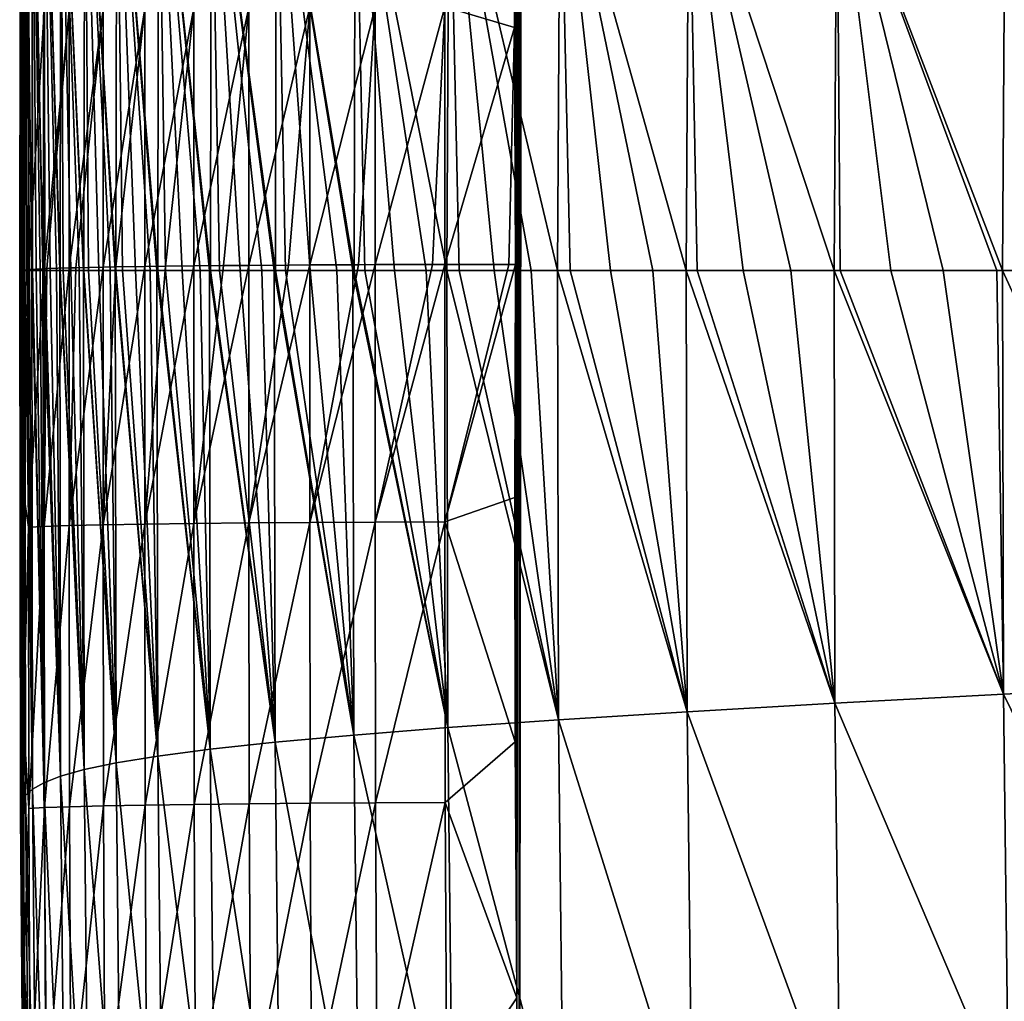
# Model space of a CAD drawing. Header units: metres. Extents: x -105 to 105, y -68 to 103.
# Tile 13 of 256: x -104.45 to -102.42, y 50.89 to 52.91. Entities that reach past the tile are written whole.
import ezdxf

# ---------------------------------------------------------------- set-up
doc = ezdxf.new("R2010")
doc.units = ezdxf.units.M
doc.layers.add('solid_FIT-BATH-150_SW0001', color=7, linetype='CONTINUOUS')

msp = doc.modelspace()

# ---------------------------------------------------------------- linework, layer by layer
at = {"layer": 'solid_FIT-BATH-150_SW0001'}
for points in [[(-103.396881, 55.782887, 16.676146), (-103.400757, 55.656761, 16.67799), (-95.553635, 50.324783, 16.629944)], [(-96.062553, 55.791527, 16.580246), (-103.396881, 55.782887, 16.676146), (-95.553635, 50.324783, 16.629944)], [(-103.400757, 55.656761, 16.67799), (-103.413673, 55.069405, 16.686417), (-95.553635, 50.324783, 16.629944)], [(-103.413673, 55.069405, 16.686417), (-103.420631, 54.489784, 16.694492), (-103.419197, 50.32597, 16.74663)], [(-103.413673, 55.069405, 16.686417), (-103.419197, 50.32597, 16.74663), (-95.553635, 50.324783, 16.629944)], [(-103.420631, 54.489784, 16.694492), (-103.425262, 53.932995, 16.702068), (-103.424355, 50.897343, 16.740128)], [(-103.420631, 54.489784, 16.694492), (-103.424355, 50.897343, 16.740128), (-103.41935, 50.341965, 16.74645)], [(-103.420631, 54.489784, 16.694492), (-103.41935, 50.341965, 16.74645), (-103.419197, 50.32597, 16.74663)], [(-103.425262, 53.932995, 16.702068), (-103.428482, 53.402607, 16.709126), (-103.427185, 52.406071, 16.721876)], [(-103.425262, 53.932995, 16.702068), (-103.427185, 52.406071, 16.721876), (-103.424355, 50.897343, 16.740128)], [(-104.444908, 52.393456, 8.656446), (-104.444893, 52.393456, 8.672395), (-104.44146, 53.530052, 10.934405)], [(-104.44355, 53.520718, 8.65637), (-104.444908, 52.393456, 8.656446), (-104.44146, 53.530052, 10.934405)], [(-104.444893, 52.393456, 8.672395), (-104.444855, 52.393456, 8.714538), (-104.44146, 53.530052, 10.934405)], [(-104.444855, 52.393456, 8.714538), (-104.444138, 52.393456, 9.48912), (-104.44146, 53.530052, 10.934405)], [(-104.444138, 52.393456, 9.48912), (-104.443359, 52.393456, 10.32213), (-104.44146, 53.530052, 10.934405)], [(-104.443359, 52.393456, 10.32213), (-104.44281, 52.393456, 10.933773), (-104.44146, 53.530052, 10.934405)], [(-104.44281, 52.393456, 10.933773), (-104.442757, 52.393456, 10.996742), (-104.439674, 53.537674, 13.316937)], [(-104.44146, 53.530052, 10.934405), (-104.44281, 52.393456, 10.933773), (-104.439674, 53.537674, 13.316937)], [(-104.442757, 52.393456, 10.996742), (-104.442604, 52.393456, 11.174347), (-104.439674, 53.537674, 13.316937)], [(-104.442604, 52.393456, 11.174347), (-104.441887, 52.393456, 12.046902), (-104.439674, 53.537674, 13.316937)], [(-104.441887, 52.393456, 12.046902), (-104.441261, 52.393456, 12.937844), (-104.439674, 53.537674, 13.316937)], [(-104.441261, 52.393456, 12.937844), (-104.441025, 52.393456, 13.316494), (-104.439674, 53.537674, 13.316937)], [(-104.439674, 53.537674, 13.316937), (-104.441025, 52.393456, 13.316494), (-104.439857, 53.355312, 15.709973)], [(-104.447021, 52.393456, 5.529157), (-104.446754, 52.393456, 6.296576), (-104.445251, 53.51009, 6.483334)], [(-104.446983, 52.393456, 4.776131), (-104.447021, 52.393456, 5.529157), (-104.445251, 53.51009, 6.483334)], [(-104.446861, 52.393456, 4.464254), (-104.446983, 52.393456, 4.776131), (-104.445251, 53.51009, 6.483334)], [(-104.446838, 52.393456, 4.415051), (-104.446861, 52.393456, 4.464254), (-104.445251, 53.51009, 6.483334)], [(-104.445381, 53.498489, 4.415207), (-104.446838, 52.393456, 4.415051), (-104.445251, 53.51009, 6.483334)], [(-104.446754, 52.393456, 6.296576), (-104.446648, 52.393456, 6.483547), (-104.445251, 53.51009, 6.483334)], [(-104.446648, 52.393456, 6.483547), (-104.446617, 52.393456, 6.537135), (-104.44355, 53.520718, 8.65637)], [(-104.445251, 53.51009, 6.483334), (-104.446648, 52.393456, 6.483547), (-104.44355, 53.520718, 8.65637)], [(-104.446617, 52.393456, 6.537135), (-104.446259, 52.393456, 7.077144), (-104.44355, 53.520718, 8.65637)], [(-104.446259, 52.393456, 7.077144), (-104.445618, 52.393456, 7.86922), (-104.44355, 53.520718, 8.65637)], [(-104.445618, 52.393456, 7.86922), (-104.444908, 52.393456, 8.656446), (-104.44355, 53.520718, 8.65637)], [(-104.446579, 52.393456, 4.038652), (-104.446838, 52.393456, 4.415051), (-104.445381, 53.498489, 4.415207)], [(-104.445724, 52.393456, 3.31733), (-104.446579, 52.393456, 4.038652), (-104.445381, 53.498489, 4.415207)], [(-104.444359, 52.393456, 2.610049), (-104.445724, 52.393456, 3.31733), (-104.445381, 53.498489, 4.415207)], [(-104.445381, 53.498489, 4.415207), (-104.442444, 53.486179, 2.451564), (-104.443962, 52.393456, 2.451557)], [(-104.444077, 52.393456, 2.49661), (-104.445381, 53.498489, 4.415207), (-104.443962, 52.393456, 2.451557)], [(-104.444077, 52.393456, 2.49661), (-104.444359, 52.393456, 2.610049), (-104.445381, 53.498489, 4.415207)], [(-104.44239, 52.393456, 1.917666), (-104.443962, 52.393456, 2.451557), (-104.442444, 53.486179, 2.451564)], [(-104.439735, 52.393456, 1.241607), (-104.44239, 52.393456, 1.917666), (-104.442444, 53.486179, 2.451564)], [(-104.4366, 52.393456, 0.632816), (-104.439735, 52.393456, 1.241607), (-104.442444, 53.486179, 2.451564)], [(-104.436356, 52.393456, 0.591922), (-104.4366, 52.393456, 0.632816), (-104.442444, 53.486179, 2.451564)], [(-104.434784, 53.465286, 0.591761), (-104.436356, 52.393456, 0.591922), (-104.442444, 53.486179, 2.451564)], [(-104.432037, 52.393456, -0.056938), (-104.436356, 52.393456, 0.591922), (-104.434784, 53.465286, 0.591761)], [(-104.434784, 53.465286, 0.591761), (-104.420334, 53.450729, -1.165268), (-104.421974, 52.393456, -1.165296)], [(-104.422371, 52.393456, -1.128095), (-104.434784, 53.465286, 0.591761), (-104.421974, 52.393456, -1.165296)], [(-104.426834, 52.393456, -0.680184), (-104.432037, 52.393456, -0.056938), (-104.434784, 53.465286, 0.591761)], [(-104.422371, 52.393456, -1.128095), (-104.426834, 52.393456, -0.680184), (-104.434784, 53.465286, 0.591761)], [(-104.420631, 52.393456, -1.287042), (-104.421974, 52.393456, -1.165296), (-104.420334, 53.450729, -1.165268)], [(-104.413345, 52.393456, -1.87781), (-104.420631, 52.393456, -1.287042), (-104.420334, 53.450729, -1.165268)], [(-104.404892, 52.393456, -2.452808), (-104.413345, 52.393456, -1.87781), (-104.420334, 53.450729, -1.165268)], [(-104.399277, 52.393456, -2.787189), (-104.404892, 52.393456, -2.452808), (-104.420334, 53.450729, -1.165268)], [(-104.398682, 52.393456, -2.820845), (-104.399277, 52.393456, -2.787189), (-104.420334, 53.450729, -1.165268)], [(-104.39695, 53.446972, -2.820728), (-104.398682, 52.393456, -2.820845), (-104.420334, 53.450729, -1.165268)], [(-104.39518, 52.393456, -3.012136), (-104.398682, 52.393456, -2.820845), (-104.39695, 53.446972, -2.820728)], [(-104.384125, 52.393456, -3.555855), (-104.39518, 52.393456, -3.012136), (-104.39695, 53.446972, -2.820728)], [(-104.371628, 52.393456, -4.084808), (-104.384125, 52.393456, -3.555855), (-104.39695, 53.446972, -2.820728)], [(-104.364754, 52.393456, -4.346056), (-104.371628, 52.393456, -4.084808), (-104.39695, 53.446972, -2.820728)], [(-104.363922, 52.393456, -4.37638), (-104.364754, 52.393456, -4.346056), (-104.39695, 53.446972, -2.820728)], [(-104.362152, 53.433521, -4.376509), (-104.363922, 52.393456, -4.37638), (-104.39695, 53.446972, -2.820728)], [(-104.35759, 52.393456, -4.599818), (-104.363922, 52.393456, -4.37638), (-104.362152, 53.433521, -4.376509)], [(-104.341911, 52.393456, -5.101656), (-104.35759, 52.393456, -4.599818), (-104.362152, 53.433521, -4.376509)], [(-104.324493, 52.393456, -5.590433), (-104.341911, 52.393456, -5.101656), (-104.362152, 53.433521, -4.376509)], [(-104.316025, 52.393456, -5.807458), (-104.324493, 52.393456, -5.590433), (-104.362152, 53.433521, -4.376509)], [(-104.314926, 52.393456, -5.834645), (-104.316025, 52.393456, -5.807458), (-104.362152, 53.433521, -4.376509)], [(-104.313133, 53.419918, -5.834842), (-104.314926, 52.393456, -5.834645), (-104.362152, 53.433521, -4.376509)], [(-104.30529, 52.393456, -6.065935), (-104.314926, 52.393456, -5.834645), (-104.313133, 53.419918, -5.834842)], [(-104.284187, 52.393456, -6.528784), (-104.30529, 52.393456, -6.065935), (-104.313133, 53.419918, -5.834842)], [(-104.261093, 52.393456, -6.979573), (-104.284187, 52.393456, -6.528784), (-104.313133, 53.419918, -5.834842)], [(-104.250328, 52.393456, -7.173291), (-104.261093, 52.393456, -6.979573), (-104.313133, 53.419918, -5.834842)], [(-104.24894, 52.393456, -7.197539), (-104.250328, 52.393456, -7.173291), (-104.313133, 53.419918, -5.834842)], [(-104.247124, 53.406147, -7.197958), (-104.24894, 52.393456, -7.197539), (-104.313133, 53.419918, -5.834842)], [(-104.235893, 52.393456, -7.418856), (-104.24894, 52.393456, -7.197539), (-104.247124, 53.406147, -7.197958)], [(-104.208534, 52.393456, -7.846527), (-104.235893, 52.393456, -7.418856), (-104.247124, 53.406147, -7.197958)], [(-104.17894, 52.393456, -8.262599), (-104.208534, 52.393456, -7.846527), (-104.247124, 53.406147, -7.197958)], [(-104.164871, 52.393456, -8.446103), (-104.17894, 52.393456, -8.262599), (-104.247124, 53.406147, -7.197958)], [(-104.163177, 52.393456, -8.467611), (-104.164871, 52.393456, -8.446103), (-104.247124, 53.406147, -7.197958)], [(-104.161354, 53.392208, -8.468087), (-104.163177, 52.393456, -8.467611), (-104.247124, 53.406147, -7.197958)], [(-104.147003, 52.393456, -8.667583), (-104.163177, 52.393456, -8.467611), (-104.161354, 53.392208, -8.468087)], [(-104.11261, 52.393456, -9.061975), (-104.147003, 52.393456, -8.667583), (-104.161354, 53.392208, -8.468087)], [(-104.075653, 52.393456, -9.446237), (-104.11261, 52.393456, -9.061975), (-104.161354, 53.392208, -8.468087)], [(-104.056862, 52.393456, -9.628149), (-104.075653, 52.393456, -9.446237), (-104.161354, 53.392208, -8.468087)], [(-104.054848, 52.393456, -9.64712), (-104.056862, 52.393456, -9.628149), (-104.161354, 53.392208, -8.468087)], [(-104.053017, 53.378071, -9.647643), (-104.054848, 52.393456, -9.64712), (-104.161354, 53.392208, -8.468087)], [(-103.572655, 52.935894, 16.706507), (-103.429123, 52.893681, 16.715723), (-103.428482, 53.402607, 16.709126)], [(-103.428482, 53.402607, 16.709126), (-103.429123, 52.893681, 16.715723), (-103.427185, 52.406071, 16.721876)], [(-104.036064, 52.393456, -9.820141), (-104.054848, 52.393456, -9.64712), (-104.053017, 53.378071, -9.647643)], [(-103.993759, 52.393456, -10.183873), (-104.036064, 52.393456, -9.820141), (-104.053017, 53.378071, -9.647643)], [(-103.948616, 52.393456, -10.537931), (-103.993759, 52.393456, -10.183873), (-104.053017, 53.378071, -9.647643)], [(-103.923409, 52.393456, -10.722403), (-103.948616, 52.393456, -10.537931), (-104.053017, 53.378071, -9.647643)], [(-103.921074, 52.393456, -10.739043), (-103.923409, 52.393456, -10.722403), (-104.053017, 53.378071, -9.647643)], [(-103.919212, 53.36364, -10.739738), (-103.921074, 52.393456, -10.739043), (-104.053017, 53.378071, -9.647643)], [(-104.441025, 52.393456, 13.316494), (-104.44017, 52.857895, 15.716397), (-104.439857, 53.355312, 15.709973)], [(-104.429031, 52.925613, 15.864594), (-104.439857, 53.355312, 15.709973), (-104.44017, 52.857895, 15.716397)], [(-103.90049, 52.393456, -10.882779), (-103.921074, 52.393456, -10.739043), (-103.919212, 53.36364, -10.739738)], [(-103.849236, 52.393456, -11.218812), (-103.90049, 52.393456, -10.882779), (-103.919212, 53.36364, -10.739738)], [(-103.794769, 52.393456, -11.545949), (-103.849236, 52.393456, -11.218812), (-103.919212, 53.36364, -10.739738)], [(-103.761536, 52.393456, -11.73243), (-103.794769, 52.393456, -11.545949), (-103.919212, 53.36364, -10.739738)], [(-103.758881, 52.393456, -11.746936), (-103.761536, 52.393456, -11.73243), (-103.919212, 53.36364, -10.739738)], [(-103.756996, 53.348808, -11.747644), (-103.758881, 52.393456, -11.746936), (-103.919212, 53.36364, -10.739738)], [(-103.737015, 52.393456, -11.86423), (-103.758881, 52.393456, -11.746936), (-103.756996, 53.348808, -11.747644)], [(-103.675865, 52.393456, -12.173791), (-103.737015, 52.393456, -11.86423), (-103.756996, 53.348808, -11.747644)], [(-103.611214, 52.393456, -12.474767), (-103.675865, 52.393456, -12.173791), (-103.756996, 53.348808, -11.747644)], [(-103.568344, 52.393456, -12.66128), (-103.611214, 52.393456, -12.474767), (-103.756996, 53.348808, -11.747644)], [(-103.563446, 53.333462, -12.674641), (-103.568344, 52.393456, -12.66128), (-103.756996, 53.348808, -11.747644)], [(-103.542923, 52.393456, -12.767409), (-103.568344, 52.393456, -12.66128), (-103.563446, 53.333462, -12.674641)], [(-103.470764, 52.393456, -13.052286), (-103.542923, 52.393456, -12.767409), (-103.563446, 53.333462, -12.674641)], [(-103.394768, 52.393456, -13.328967), (-103.470764, 52.393456, -13.052286), (-103.563446, 53.333462, -12.674641)], [(-103.340805, 52.393456, -13.512568), (-103.394768, 52.393456, -13.328967), (-103.563446, 53.333462, -12.674641)], [(-103.335625, 53.317493, -13.524002), (-103.340805, 52.393456, -13.512568), (-103.563446, 53.333462, -12.674641)], [(-103.315002, 52.393456, -13.596948), (-103.340805, 52.393456, -13.512568), (-103.335625, 53.317493, -13.524002)], [(-103.231621, 52.393456, -13.855812), (-103.315002, 52.393456, -13.596948), (-103.335625, 53.317493, -13.524002)], [(-103.14463, 52.393456, -14.10566), (-103.231621, 52.393456, -13.855812), (-103.335625, 53.317493, -13.524002)], [(-103.076241, 52.393456, -14.289281), (-103.14463, 52.393456, -14.10566), (-103.335625, 53.317493, -13.524002)], [(-103.070732, 53.300793, -14.29916), (-103.076241, 52.393456, -14.289281), (-103.335625, 53.317493, -13.524002)], [(-103.05368, 52.393456, -14.347589), (-103.076241, 52.393456, -14.289281), (-103.070732, 53.300793, -14.29916)], [(-102.958954, 52.393456, -14.58119), (-103.05368, 52.393456, -14.347589), (-103.070732, 53.300793, -14.29916)], [(-102.860718, 52.393456, -14.806006), (-102.958954, 52.393456, -14.58119), (-103.070732, 53.300793, -14.29916)], [(-102.772011, 52.393456, -14.995474), (-102.860718, 52.393456, -14.806006), (-103.070732, 53.300793, -14.29916)], [(-102.766266, 53.283249, -15.003838), (-102.772011, 52.393456, -14.995474), (-103.070732, 53.300793, -14.29916)], [(-102.759293, 52.393456, -15.021659), (-102.772011, 52.393456, -14.995474), (-102.766266, 53.283249, -15.003838)], [(-102.654945, 52.393456, -15.228095), (-102.759293, 52.393456, -15.021659), (-102.766266, 53.283249, -15.003838)], [(-102.547531, 52.393456, -15.426052), (-102.654945, 52.393456, -15.228095), (-102.766266, 53.283249, -15.003838)], [(-102.436958, 52.393456, -15.616132), (-102.547531, 52.393456, -15.426052), (-102.766266, 53.283249, -15.003838)], [(-102.425774, 52.393456, -15.634643), (-102.436958, 52.393456, -15.616132), (-102.766266, 53.283249, -15.003838)], [(-102.419777, 53.264751, -15.641801), (-102.425774, 52.393456, -15.634643), (-102.766266, 53.283249, -15.003838)], [(-102.323097, 52.393456, -15.798886), (-102.425774, 52.393456, -15.634643), (-102.419777, 53.264751, -15.641801)], [(-104.429031, 52.925613, 15.864594), (-104.44017, 52.857895, 15.716397), (-104.440048, 52.393475, 15.722278)], [(-104.429031, 52.925613, 15.864594), (-104.440048, 52.393475, 15.722278), (-104.428993, 52.395355, 15.871273)], [(-104.429031, 52.925613, 15.864594), (-104.428993, 52.395355, 15.871273), (-104.396797, 52.927437, 16.007097)], [(-104.396797, 52.927437, 16.007097), (-104.428993, 52.395355, 15.871273), (-104.396851, 52.397148, 16.013727)], [(-104.345078, 52.929127, 16.14106), (-104.396851, 52.397148, 16.013727), (-104.39109, 52.397377, 16.032007)], [(-104.396797, 52.927437, 16.007097), (-104.396851, 52.397148, 16.013727), (-104.345078, 52.929127, 16.14106)], [(-104.345078, 52.929127, 16.14106), (-104.39109, 52.397377, 16.032007), (-104.345207, 52.39883, 16.147678)], [(-104.27549, 52.930676, 16.264896), (-104.345207, 52.39883, 16.147678), (-104.331223, 52.399189, 16.176161)], [(-104.345078, 52.929127, 16.14106), (-104.345207, 52.39883, 16.147678), (-104.27549, 52.930676, 16.264896)], [(-104.27549, 52.930676, 16.264896), (-104.331223, 52.399189, 16.176161), (-104.275658, 52.400387, 16.271549)], [(-104.189629, 52.932064, 16.377022), (-104.275658, 52.400387, 16.271549), (-104.249237, 52.400867, 16.309671)], [(-104.27549, 52.930676, 16.264896), (-104.275658, 52.400387, 16.271549), (-104.189629, 52.932064, 16.377022)], [(-104.189629, 52.932064, 16.377022), (-104.249237, 52.400867, 16.309671), (-104.189835, 52.401798, 16.38369)], [(-104.089119, 52.93327, 16.475851), (-104.189835, 52.401798, 16.38369), (-104.147179, 52.40237, 16.429068)], [(-104.189629, 52.932064, 16.377022), (-104.189835, 52.401798, 16.38369), (-104.089119, 52.93327, 16.475851)], [(-104.089119, 52.93327, 16.475851), (-104.147179, 52.40237, 16.429068), (-104.089081, 52.403046, 16.482758)], [(-104.089119, 52.93327, 16.475851), (-104.089081, 52.403046, 16.482758), (-103.975555, 52.934273, 16.559799)], [(-103.975555, 52.934273, 16.559799), (-104.089081, 52.403046, 16.482758), (-104.027748, 52.403652, 16.531137)], [(-103.975555, 52.934273, 16.559799), (-104.027748, 52.403652, 16.531137), (-103.975479, 52.404102, 16.566696)], [(-103.975555, 52.934273, 16.559799), (-103.975479, 52.404102, 16.566696), (-103.850548, 52.935055, 16.627281)], [(-103.850548, 52.935055, 16.627281), (-103.975479, 52.404102, 16.566696), (-103.894165, 52.404686, 16.61315)], [(-103.850548, 52.935055, 16.627281), (-103.894165, 52.404686, 16.61315), (-103.850418, 52.404949, 16.634161)], [(-103.850548, 52.935055, 16.627281), (-103.850418, 52.404949, 16.634161), (-103.715714, 52.935604, 16.676712)], [(-103.715714, 52.935604, 16.676712), (-103.850418, 52.404949, 16.634161), (-103.749977, 52.405441, 16.673023)], [(-103.715714, 52.935604, 16.676712), (-103.749977, 52.405441, 16.673023), (-103.715538, 52.405571, 16.683554)], [(-103.715714, 52.935604, 16.676712), (-103.715538, 52.405571, 16.683554), (-103.572655, 52.935894, 16.706507)], [(-103.572655, 52.935894, 16.706507), (-103.715538, 52.405571, 16.683554), (-103.597931, 52.405907, 16.709591)], [(-103.572655, 52.935894, 16.706507), (-103.597931, 52.405907, 16.709591), (-103.57251, 52.405952, 16.713287)], [(-103.572655, 52.935894, 16.706507), (-103.57251, 52.405952, 16.713287), (-103.429123, 52.893681, 16.715723)], [(-103.440605, 52.406075, 16.721958), (-103.429123, 52.893681, 16.715723), (-103.57251, 52.405952, 16.713287)], [(-103.427185, 52.406071, 16.721876), (-103.429123, 52.893681, 16.715723), (-103.440605, 52.406075, 16.721958)], [(-104.441025, 52.393456, 13.316494), (-104.440987, 52.393456, 13.384216), (-104.44017, 52.857895, 15.716397)], [(-104.440987, 52.393456, 13.384216), (-104.440735, 52.393456, 13.847291), (-104.44017, 52.857895, 15.716397)], [(-104.440735, 52.393456, 13.847291), (-104.440353, 52.393456, 14.775396), (-104.44017, 52.857895, 15.716397)], [(-104.440353, 52.393456, 14.775396), (-104.440048, 52.393475, 15.722278), (-104.44017, 52.857895, 15.716397)], [(-104.440048, 52.393475, 15.722278), (-104.439964, 51.941208, 15.727975), (-104.428993, 52.395355, 15.871273)], [(-104.439964, 51.941208, 15.727975), (-104.429077, 51.865334, 15.877926), (-104.428993, 52.395355, 15.871273)], [(-104.429077, 51.865334, 15.877926), (-104.396866, 51.867107, 16.020464), (-104.396851, 52.397148, 16.013727)], [(-104.428993, 52.395355, 15.871273), (-104.429077, 51.865334, 15.877926), (-104.396851, 52.397148, 16.013727)], [(-104.396866, 51.867107, 16.020464), (-104.345154, 51.868786, 16.154453), (-104.345207, 52.39883, 16.147678)], [(-104.39109, 52.397377, 16.032007), (-104.396866, 51.867107, 16.020464), (-104.345207, 52.39883, 16.147678)], [(-104.39109, 52.397377, 16.032007), (-104.396851, 52.397148, 16.013727), (-104.396866, 51.867107, 16.020464)], [(-104.331223, 52.399189, 16.176161), (-104.345207, 52.39883, 16.147678), (-104.345154, 51.868786, 16.154453)], [(-104.345154, 51.868786, 16.154453), (-104.275558, 51.870354, 16.278311), (-104.275658, 52.400387, 16.271549)], [(-104.331223, 52.399189, 16.176161), (-104.345154, 51.868786, 16.154453), (-104.275658, 52.400387, 16.271549)], [(-104.249237, 52.400867, 16.309671), (-104.275658, 52.400387, 16.271549), (-104.275558, 51.870354, 16.278311)], [(-104.275558, 51.870354, 16.278311), (-104.189682, 51.871784, 16.39045), (-104.189835, 52.401798, 16.38369)], [(-104.249237, 52.400867, 16.309671), (-104.275558, 51.870354, 16.278311), (-104.189835, 52.401798, 16.38369)], [(-104.147179, 52.40237, 16.429068), (-104.189835, 52.401798, 16.38369), (-104.189682, 51.871784, 16.39045)], [(-104.189682, 51.871784, 16.39045), (-104.089142, 51.873066, 16.489285), (-104.089081, 52.403046, 16.482758)], [(-104.147179, 52.40237, 16.429068), (-104.189682, 51.871784, 16.39045), (-104.089081, 52.403046, 16.482758)], [(-104.089142, 51.873066, 16.489285), (-103.975548, 51.874172, 16.573227), (-103.975479, 52.404102, 16.566696)], [(-104.027748, 52.403652, 16.531137), (-104.089142, 51.873066, 16.489285), (-103.975479, 52.404102, 16.566696)], [(-104.027748, 52.403652, 16.531137), (-104.089081, 52.403046, 16.482758), (-104.089142, 51.873066, 16.489285)], [(-103.975548, 51.874172, 16.573227), (-103.850502, 51.875084, 16.640694), (-103.850418, 52.404949, 16.634161)], [(-103.894165, 52.404686, 16.61315), (-103.975548, 51.874172, 16.573227), (-103.850418, 52.404949, 16.634161)], [(-103.894165, 52.404686, 16.61315), (-103.975479, 52.404102, 16.566696), (-103.975548, 51.874172, 16.573227)], [(-103.850502, 51.875084, 16.640694), (-103.715622, 51.875782, 16.690096), (-103.715538, 52.405571, 16.683554)], [(-103.749977, 52.405441, 16.673023), (-103.850502, 51.875084, 16.640694), (-103.715538, 52.405571, 16.683554)], [(-103.749977, 52.405441, 16.673023), (-103.850418, 52.404949, 16.634161), (-103.850502, 51.875084, 16.640694)], [(-103.715622, 51.875782, 16.690096), (-103.572517, 51.876247, 16.719852), (-103.57251, 52.405952, 16.713287)], [(-103.597931, 52.405907, 16.709591), (-103.715622, 51.875782, 16.690096), (-103.57251, 52.405952, 16.713287)], [(-103.597931, 52.405907, 16.709591), (-103.715538, 52.405571, 16.683554), (-103.715622, 51.875782, 16.690096)], [(-103.440605, 52.406075, 16.721958), (-103.57251, 52.405952, 16.713287), (-103.572517, 51.876247, 16.719852)], [(-103.427185, 52.406071, 16.721876), (-103.440605, 52.406075, 16.721958), (-103.572517, 51.876247, 16.719852)], [(-103.572517, 51.876247, 16.719852), (-103.42881, 51.926632, 16.727856), (-103.427185, 52.406071, 16.721876)], [(-103.427185, 52.406071, 16.721876), (-103.42881, 51.926632, 16.727856), (-103.427864, 51.423668, 16.733948)], [(-103.427185, 52.406071, 16.721876), (-103.427864, 51.423668, 16.733948), (-103.424355, 50.897343, 16.740128)], [(-104.445412, 51.288239, 4.464402), (-104.446754, 52.393456, 6.296576), (-104.447021, 52.393456, 5.529157)], [(-104.445412, 51.288239, 4.464402), (-104.447021, 52.393456, 5.529157), (-104.446983, 52.393456, 4.776131)], [(-104.445412, 51.288239, 4.464402), (-104.446983, 52.393456, 4.776131), (-104.446861, 52.393456, 4.464254)], [(-104.442558, 51.300541, 2.496581), (-104.446861, 52.393456, 4.464254), (-104.446838, 52.393456, 4.415051)], [(-104.442558, 51.300541, 2.496581), (-104.445412, 51.288239, 4.464402), (-104.446861, 52.393456, 4.464254)], [(-104.442558, 51.300541, 2.496581), (-104.446838, 52.393456, 4.415051), (-104.446579, 52.393456, 4.038652)], [(-104.445412, 51.288239, 4.464402), (-104.446648, 52.393456, 6.483547), (-104.446754, 52.393456, 6.296576)], [(-104.445412, 51.288239, 4.464402), (-104.446617, 52.393456, 6.537135), (-104.446648, 52.393456, 6.483547)], [(-104.445229, 51.276657, 6.536896), (-104.446259, 52.393456, 7.077144), (-104.446617, 52.393456, 6.537135)], [(-104.445412, 51.288239, 4.464402), (-104.445229, 51.276657, 6.536896), (-104.446617, 52.393456, 6.537135)], [(-104.442558, 51.300541, 2.496581), (-104.446579, 52.393456, 4.038652), (-104.445724, 52.393456, 3.31733)], [(-104.445229, 51.276657, 6.536896), (-104.445618, 52.393456, 7.86922), (-104.446259, 52.393456, 7.077144)], [(-104.442558, 51.300541, 2.496581), (-104.445724, 52.393456, 3.31733), (-104.444359, 52.393456, 2.610049)], [(-104.445229, 51.276657, 6.536896), (-104.444908, 52.393456, 8.656446), (-104.445618, 52.393456, 7.86922)], [(-104.445229, 51.276657, 6.536896), (-104.444855, 52.393456, 8.714538), (-104.444893, 52.393456, 8.672395)], [(-104.445229, 51.276657, 6.536896), (-104.443497, 51.266048, 8.714488), (-104.444855, 52.393456, 8.714538)], [(-104.445229, 51.276657, 6.536896), (-104.444893, 52.393456, 8.672395), (-104.444908, 52.393456, 8.656446)], [(-104.443497, 51.266048, 8.714488), (-104.444138, 52.393456, 9.48912), (-104.444855, 52.393456, 8.714538)], [(-104.442558, 51.300541, 2.496581), (-104.444359, 52.393456, 2.610049), (-104.444077, 52.393456, 2.49661)], [(-104.443497, 51.266048, 8.714488), (-104.443359, 52.393456, 10.32213), (-104.444138, 52.393456, 9.48912)], [(-104.434998, 51.313332, 0.632796), (-104.444077, 52.393456, 2.49661), (-104.443962, 52.393456, 2.451557)], [(-104.434998, 51.313332, 0.632796), (-104.442558, 51.300541, 2.496581), (-104.444077, 52.393456, 2.49661)], [(-104.434998, 51.313332, 0.632796), (-104.443962, 52.393456, 2.451557), (-104.44239, 52.393456, 1.917666)], [(-104.443497, 51.266048, 8.714488), (-104.442757, 52.393456, 10.996742), (-104.44281, 52.393456, 10.933773)], [(-104.443497, 51.266048, 8.714488), (-104.441406, 51.256748, 10.997251), (-104.442757, 52.393456, 10.996742)], [(-104.443497, 51.266048, 8.714488), (-104.44281, 52.393456, 10.933773), (-104.443359, 52.393456, 10.32213)], [(-104.441406, 51.256748, 10.997251), (-104.442604, 52.393456, 11.174347), (-104.442757, 52.393456, 10.996742)], [(-104.441406, 51.256748, 10.997251), (-104.441887, 52.393456, 12.046902), (-104.442604, 52.393456, 11.174347)], [(-104.434998, 51.313332, 0.632796), (-104.44239, 52.393456, 1.917666), (-104.439735, 52.393456, 1.241607)], [(-104.441406, 51.256748, 10.997251), (-104.441261, 52.393456, 12.937844), (-104.441887, 52.393456, 12.046902)], [(-104.441406, 51.256748, 10.997251), (-104.440987, 52.393456, 13.384216), (-104.441025, 52.393456, 13.316494)], [(-104.441406, 51.256748, 10.997251), (-104.439636, 51.249195, 13.384673), (-104.440987, 52.393456, 13.384216)], [(-104.441406, 51.256748, 10.997251), (-104.441025, 52.393456, 13.316494), (-104.441261, 52.393456, 12.937844)], [(-104.439636, 51.249195, 13.384673), (-104.440735, 52.393456, 13.847291), (-104.440987, 52.393456, 13.384216)], [(-104.439636, 51.249195, 13.384673), (-104.440353, 52.393456, 14.775396), (-104.440735, 52.393456, 13.847291)], [(-104.439636, 51.249195, 13.384673), (-104.440048, 52.393475, 15.722278), (-104.440353, 52.393456, 14.775396)], [(-104.439636, 51.249195, 13.384673), (-104.439964, 51.941208, 15.727975), (-104.440048, 52.393475, 15.722278)], [(-104.434998, 51.313332, 0.632796), (-104.439735, 52.393456, 1.241607), (-104.4366, 52.393456, 0.632816)], [(-104.4207, 51.326447, -1.128012), (-104.4366, 52.393456, 0.632816), (-104.436356, 52.393456, 0.591922)], [(-104.4207, 51.326447, -1.128012), (-104.434998, 51.313332, 0.632796), (-104.4366, 52.393456, 0.632816)], [(-104.4207, 51.326447, -1.128012), (-104.436356, 52.393456, 0.591922), (-104.432037, 52.393456, -0.056938)], [(-104.4207, 51.326447, -1.128012), (-104.432037, 52.393456, -0.056938), (-104.426834, 52.393456, -0.680184)], [(-104.4207, 51.326447, -1.128012), (-104.426834, 52.393456, -0.680184), (-104.422371, 52.393456, -1.128095)], [(-104.397552, 51.339752, -2.78704), (-104.422371, 52.393456, -1.128095), (-104.421974, 52.393456, -1.165296)], [(-104.397552, 51.339752, -2.78704), (-104.4207, 51.326447, -1.128012), (-104.422371, 52.393456, -1.128095)], [(-104.397552, 51.339752, -2.78704), (-104.421974, 52.393456, -1.165296), (-104.420631, 52.393456, -1.287042)], [(-104.397552, 51.339752, -2.78704), (-104.420631, 52.393456, -1.287042), (-104.413345, 52.393456, -1.87781)], [(-104.397552, 51.339752, -2.78704), (-104.413345, 52.393456, -1.87781), (-104.404892, 52.393456, -2.452808)], [(-104.397552, 51.339752, -2.78704), (-104.404892, 52.393456, -2.452808), (-104.399277, 52.393456, -2.787189)], [(-104.362984, 51.353207, -4.346177), (-104.399277, 52.393456, -2.787189), (-104.398682, 52.393456, -2.820845)], [(-104.362984, 51.353207, -4.346177), (-104.397552, 51.339752, -2.78704), (-104.399277, 52.393456, -2.787189)], [(-104.362984, 51.353207, -4.346177), (-104.398682, 52.393456, -2.820845), (-104.39518, 52.393456, -3.012136)], [(-104.362984, 51.353207, -4.346177), (-104.39518, 52.393456, -3.012136), (-104.384125, 52.393456, -3.555855)], [(-104.362984, 51.353207, -4.346177), (-104.384125, 52.393456, -3.555855), (-104.371628, 52.393456, -4.084808)], [(-104.362984, 51.353207, -4.346177), (-104.371628, 52.393456, -4.084808), (-104.364754, 52.393456, -4.346056)], [(-104.314232, 51.366814, -5.807655), (-104.364754, 52.393456, -4.346056), (-104.363922, 52.393456, -4.37638)], [(-104.314232, 51.366814, -5.807655), (-104.362984, 51.353207, -4.346177), (-104.364754, 52.393456, -4.346056)], [(-104.314232, 51.366814, -5.807655), (-104.363922, 52.393456, -4.37638), (-104.35759, 52.393456, -4.599818)], [(-104.314232, 51.366814, -5.807655), (-104.35759, 52.393456, -4.599818), (-104.341911, 52.393456, -5.101656)], [(-104.314232, 51.366814, -5.807655), (-104.341911, 52.393456, -5.101656), (-104.324493, 52.393456, -5.590433)], [(-104.314232, 51.366814, -5.807655), (-104.324493, 52.393456, -5.590433), (-104.316025, 52.393456, -5.807458)], [(-104.248512, 51.380589, -7.17371), (-104.316025, 52.393456, -5.807458), (-104.314926, 52.393456, -5.834645)], [(-104.248512, 51.380589, -7.17371), (-104.314232, 51.366814, -5.807655), (-104.316025, 52.393456, -5.807458)], [(-104.248512, 51.380589, -7.17371), (-104.314926, 52.393456, -5.834645), (-104.30529, 52.393456, -6.065935)], [(-104.248512, 51.380589, -7.17371), (-104.30529, 52.393456, -6.065935), (-104.284187, 52.393456, -6.528784)], [(-104.248512, 51.380589, -7.17371), (-104.284187, 52.393456, -6.528784), (-104.261093, 52.393456, -6.979573)], [(-104.248512, 51.380589, -7.17371), (-104.261093, 52.393456, -6.979573), (-104.250328, 52.393456, -7.173291)], [(-104.163048, 51.394531, -8.446578), (-104.250328, 52.393456, -7.173291), (-104.24894, 52.393456, -7.197539)], [(-104.163048, 51.394531, -8.446578), (-104.248512, 51.380589, -7.17371), (-104.250328, 52.393456, -7.173291)], [(-104.163048, 51.394531, -8.446578), (-104.24894, 52.393456, -7.197539), (-104.235893, 52.393456, -7.418856)], [(-104.163048, 51.394531, -8.446578), (-104.235893, 52.393456, -7.418856), (-104.208534, 52.393456, -7.846527)], [(-104.163048, 51.394531, -8.446578), (-104.208534, 52.393456, -7.846527), (-104.17894, 52.393456, -8.262599)], [(-104.163048, 51.394531, -8.446578), (-104.17894, 52.393456, -8.262599), (-104.164871, 52.393456, -8.446103)], [(-104.055031, 51.408672, -9.628671), (-104.164871, 52.393456, -8.446103), (-104.163177, 52.393456, -8.467611)], [(-104.055031, 51.408672, -9.628671), (-104.163048, 51.394531, -8.446578), (-104.164871, 52.393456, -8.446103)], [(-104.055031, 51.408672, -9.628671), (-104.163177, 52.393456, -8.467611), (-104.147003, 52.393456, -8.667583)], [(-104.055031, 51.408672, -9.628671), (-104.147003, 52.393456, -8.667583), (-104.11261, 52.393456, -9.061975)], [(-104.055031, 51.408672, -9.628671), (-104.11261, 52.393456, -9.061975), (-104.075653, 52.393456, -9.446237)], [(-104.055031, 51.408672, -9.628671), (-104.075653, 52.393456, -9.446237), (-104.056862, 52.393456, -9.628149)], [(-103.921547, 51.423107, -10.723096), (-104.056862, 52.393456, -9.628149), (-104.054848, 52.393456, -9.64712)], [(-103.921547, 51.423107, -10.723096), (-104.055031, 51.408672, -9.628671), (-104.056862, 52.393456, -9.628149)], [(-103.921547, 51.423107, -10.723096), (-104.054848, 52.393456, -9.64712), (-104.036064, 52.393456, -9.820141)], [(-103.921547, 51.423107, -10.723096), (-104.036064, 52.393456, -9.820141), (-103.993759, 52.393456, -10.183873)], [(-103.921547, 51.423107, -10.723096), (-103.993759, 52.393456, -10.183873), (-103.948616, 52.393456, -10.537931)], [(-103.921547, 51.423107, -10.723096), (-103.948616, 52.393456, -10.537931), (-103.923409, 52.393456, -10.722403)], [(-103.759651, 51.437943, -11.733138), (-103.923409, 52.393456, -10.722403), (-103.921074, 52.393456, -10.739043)], [(-103.759651, 51.437943, -11.733138), (-103.921547, 51.423107, -10.723096), (-103.923409, 52.393456, -10.722403)], [(-103.759651, 51.437943, -11.733138), (-103.921074, 52.393456, -10.739043), (-103.90049, 52.393456, -10.882779)], [(-103.759651, 51.437943, -11.733138), (-103.90049, 52.393456, -10.882779), (-103.849236, 52.393456, -11.218812)], [(-103.759651, 51.437943, -11.733138), (-103.849236, 52.393456, -11.218812), (-103.794769, 52.393456, -11.545949)], [(-103.759651, 51.437943, -11.733138), (-103.794769, 52.393456, -11.545949), (-103.761536, 52.393456, -11.73243)], [(-103.566414, 51.453289, -12.662083), (-103.761536, 52.393456, -11.73243), (-103.758881, 52.393456, -11.746936)], [(-103.566414, 51.453289, -12.662083), (-103.759651, 51.437943, -11.733138), (-103.761536, 52.393456, -11.73243)], [(-103.566414, 51.453289, -12.662083), (-103.758881, 52.393456, -11.746936), (-103.737015, 52.393456, -11.86423)], [(-103.566414, 51.453289, -12.662083), (-103.737015, 52.393456, -11.86423), (-103.675865, 52.393456, -12.173791)], [(-103.566414, 51.453289, -12.662083), (-103.675865, 52.393456, -12.173791), (-103.611214, 52.393456, -12.474767)], [(-103.566414, 51.453289, -12.662083), (-103.611214, 52.393456, -12.474767), (-103.568344, 52.393456, -12.66128)], [(-103.338882, 51.469257, -13.513213), (-103.566414, 51.453289, -12.662083), (-103.568344, 52.393456, -12.66128)], [(-103.338882, 51.469257, -13.513213), (-103.568344, 52.393456, -12.66128), (-103.542923, 52.393456, -12.767409)], [(-103.338882, 51.469257, -13.513213), (-103.542923, 52.393456, -12.767409), (-103.470764, 52.393456, -13.052286)], [(-103.338882, 51.469257, -13.513213), (-103.470764, 52.393456, -13.052286), (-103.394768, 52.393456, -13.328967)], [(-103.338882, 51.469257, -13.513213), (-103.394768, 52.393456, -13.328967), (-103.340805, 52.393456, -13.512568)], [(-103.074265, 51.485962, -14.289965), (-103.338882, 51.469257, -13.513213), (-103.340805, 52.393456, -13.512568)], [(-103.074265, 51.485962, -14.289965), (-103.340805, 52.393456, -13.512568), (-103.315002, 52.393456, -13.596948)], [(-103.074265, 51.485962, -14.289965), (-103.315002, 52.393456, -13.596948), (-103.231621, 52.393456, -13.855812)], [(-103.074265, 51.485962, -14.289965), (-103.231621, 52.393456, -13.855812), (-103.14463, 52.393456, -14.10566)], [(-103.074265, 51.485962, -14.289965), (-103.14463, 52.393456, -14.10566), (-103.076241, 52.393456, -14.289281)], [(-102.770027, 51.50351, -14.996068), (-103.074265, 51.485962, -14.289965), (-103.076241, 52.393456, -14.289281)], [(-102.770027, 51.50351, -14.996068), (-103.076241, 52.393456, -14.289281), (-103.05368, 52.393456, -14.347589)], [(-102.770027, 51.50351, -14.996068), (-103.05368, 52.393456, -14.347589), (-102.958954, 52.393456, -14.58119)], [(-102.770027, 51.50351, -14.996068), (-102.958954, 52.393456, -14.58119), (-102.860718, 52.393456, -14.806006)], [(-102.770027, 51.50351, -14.996068), (-102.860718, 52.393456, -14.806006), (-102.772011, 52.393456, -14.995474)], [(-102.423721, 51.522011, -15.635301), (-102.770027, 51.50351, -14.996068), (-102.772011, 52.393456, -14.995474)], [(-102.423721, 51.522011, -15.635301), (-102.772011, 52.393456, -14.995474), (-102.759293, 52.393456, -15.021659)], [(-102.423721, 51.522011, -15.635301), (-102.759293, 52.393456, -15.021659), (-102.654945, 52.393456, -15.228095)], [(-102.423721, 51.522011, -15.635301), (-102.654945, 52.393456, -15.228095), (-102.547531, 52.393456, -15.426052)], [(-102.423721, 51.522011, -15.635301), (-102.547531, 52.393456, -15.426052), (-102.436958, 52.393456, -15.616132)], [(-102.423721, 51.522011, -15.635301), (-102.436958, 52.393456, -15.616132), (-102.425774, 52.393456, -15.634643)], [(-102.03318, 51.541569, -16.211496), (-102.423721, 51.522011, -15.635301), (-102.425774, 52.393456, -15.634643)], [(-102.03318, 51.541569, -16.211496), (-102.425774, 52.393456, -15.634643), (-102.323097, 52.393456, -15.798886)], [(-104.439964, 51.941208, 15.727975), (-104.439331, 51.466164, 15.733708), (-104.429077, 51.865334, 15.877926)], [(-104.439636, 51.249195, 13.384673), (-104.439331, 51.466164, 15.733708), (-104.439964, 51.941208, 15.727975)], [(-103.572517, 51.876247, 16.719852), (-103.427864, 51.423668, 16.733948), (-103.42881, 51.926632, 16.727856)], [(-104.396866, 51.867107, 16.020464), (-104.396225, 51.288635, 16.02746), (-104.345154, 51.868786, 16.154453)], [(-104.396225, 51.288635, 16.02746), (-104.344498, 51.290379, 16.161469), (-104.345154, 51.868786, 16.154453)], [(-104.345154, 51.868786, 16.154453), (-104.344498, 51.290379, 16.161469), (-104.275558, 51.870354, 16.278311)], [(-104.344498, 51.290379, 16.161469), (-104.274887, 51.292049, 16.285337), (-104.275558, 51.870354, 16.278311)], [(-104.275558, 51.870354, 16.278311), (-104.274887, 51.292049, 16.285337), (-104.189682, 51.871784, 16.39045)], [(-104.274887, 51.292049, 16.285337), (-104.188988, 51.293629, 16.397484), (-104.189682, 51.871784, 16.39045)], [(-104.189682, 51.871784, 16.39045), (-104.188988, 51.293629, 16.397484), (-104.089142, 51.873066, 16.489285)], [(-104.188988, 51.293629, 16.397484), (-104.088425, 51.295094, 16.496319), (-104.089142, 51.873066, 16.489285)], [(-104.089142, 51.873066, 16.489285), (-104.088425, 51.295094, 16.496319), (-103.975548, 51.874172, 16.573227)], [(-104.088425, 51.295094, 16.496319), (-103.974792, 51.296417, 16.580259), (-103.975548, 51.874172, 16.573227)], [(-103.975548, 51.874172, 16.573227), (-103.974792, 51.296417, 16.580259), (-103.850502, 51.875084, 16.640694)], [(-103.974792, 51.296417, 16.580259), (-103.849724, 51.297577, 16.647717), (-103.850502, 51.875084, 16.640694)], [(-103.850502, 51.875084, 16.640694), (-103.849724, 51.297577, 16.647717), (-103.715622, 51.875782, 16.690096)], [(-103.849724, 51.297577, 16.647717), (-103.714813, 51.298553, 16.697104), (-103.715622, 51.875782, 16.690096)], [(-103.715622, 51.875782, 16.690096), (-103.714813, 51.298553, 16.697104), (-103.572517, 51.876247, 16.719852)], [(-103.714813, 51.298553, 16.697104), (-103.571678, 51.29932, 16.726835), (-103.572517, 51.876247, 16.719852)], [(-103.572517, 51.876247, 16.719852), (-103.571678, 51.29932, 16.726835), (-103.427864, 51.423668, 16.733948)], [(-104.439331, 51.466164, 15.733708), (-104.428436, 51.286842, 15.884904), (-104.429077, 51.865334, 15.877926)], [(-104.429077, 51.865334, 15.877926), (-104.428436, 51.286842, 15.884904), (-104.396866, 51.867107, 16.020464)], [(-104.428436, 51.286842, 15.884904), (-104.396225, 51.288635, 16.02746), (-104.396866, 51.867107, 16.020464)], [(-102.03318, 51.541569, -16.211496), (-102.02256, 50.70245, -16.213915), (-102.423721, 51.522011, -15.635301)], [(-102.770027, 51.50351, -14.996068), (-102.759277, 50.626675, -14.998594), (-103.074265, 51.485962, -14.289965)], [(-102.423721, 51.522011, -15.635301), (-102.41301, 50.663502, -15.637786), (-102.770027, 51.50351, -14.996068)], [(-102.41301, 50.663502, -15.637786), (-102.759277, 50.626675, -14.998594), (-102.770027, 51.50351, -14.996068)], [(-102.02256, 50.70245, -16.213915), (-102.41301, 50.663502, -15.637786), (-102.423721, 51.522011, -15.635301)], [(-103.074265, 51.485962, -14.289965), (-103.06353, 50.59177, -14.292503), (-103.338882, 51.469257, -13.513213)], [(-102.759277, 50.626675, -14.998594), (-103.06353, 50.59177, -14.292503), (-103.074265, 51.485962, -14.289965)], [(-104.439636, 51.249195, 13.384673), (-104.437622, 50.969307, 15.739475), (-104.439331, 51.466164, 15.733708)], [(-104.439331, 51.466164, 15.733708), (-104.437622, 50.969307, 15.739475), (-104.428436, 51.286842, 15.884904)], [(-103.338882, 51.469257, -13.513213), (-103.328186, 50.558582, -13.51573), (-103.566414, 51.453289, -12.662083)], [(-103.06353, 50.59177, -14.292503), (-103.328186, 50.558582, -13.51573), (-103.338882, 51.469257, -13.513213)], [(-103.566414, 51.453289, -12.662083), (-103.555763, 50.526905, -12.664537), (-103.759651, 51.437943, -11.733138)], [(-103.328186, 50.558582, -13.51573), (-103.555763, 50.526905, -12.664537), (-103.566414, 51.453289, -12.662083)], [(-103.921547, 51.423107, -10.723096), (-103.911011, 50.467205, -10.725313), (-104.055031, 51.408672, -9.628671)], [(-103.759651, 51.437943, -11.733138), (-103.749062, 50.496521, -11.735492), (-103.921547, 51.423107, -10.723096)], [(-103.749062, 50.496521, -11.735492), (-103.911011, 50.467205, -10.725313), (-103.921547, 51.423107, -10.723096)], [(-103.555763, 50.526905, -12.664537), (-103.749062, 50.496521, -11.735492), (-103.759651, 51.437943, -11.733138)], [(-103.571678, 51.29932, 16.726835), (-103.424355, 50.897343, 16.740128), (-103.427864, 51.423668, 16.733948)], [(-104.055031, 51.408672, -9.628671), (-104.044571, 50.438744, -9.630722), (-104.163048, 51.394531, -8.446578)], [(-103.911011, 50.467205, -10.725313), (-104.044571, 50.438744, -9.630722), (-104.055031, 51.408672, -9.628671)], [(-104.163048, 51.394531, -8.446578), (-104.152679, 50.410912, -8.448438), (-104.248512, 51.380589, -7.17371)], [(-104.044571, 50.438744, -9.630722), (-104.152679, 50.410912, -8.448438), (-104.163048, 51.394531, -8.446578)], [(-104.314232, 51.366814, -5.807655), (-104.3041, 50.356525, -5.809077), (-104.362984, 51.353207, -4.346177)], [(-104.248512, 51.380589, -7.17371), (-104.238251, 50.383526, -7.175357), (-104.314232, 51.366814, -5.807655)], [(-104.238251, 50.383526, -7.175357), (-104.3041, 50.356525, -5.809077), (-104.314232, 51.366814, -5.807655)], [(-104.152679, 50.410912, -8.448438), (-104.238251, 50.383526, -7.175357), (-104.248512, 51.380589, -7.17371)], [(-104.362984, 51.353207, -4.346177), (-104.353004, 50.329884, -4.347372), (-104.397552, 51.339752, -2.78704)], [(-104.3041, 50.356525, -5.809077), (-104.353004, 50.329884, -4.347372), (-104.362984, 51.353207, -4.346177)], [(-104.4207, 51.326447, -1.128012), (-104.411095, 50.277584, -1.128784), (-104.434998, 51.313332, 0.632796)], [(-104.397552, 51.339752, -2.78704), (-104.387741, 50.303577, -2.788015), (-104.4207, 51.326447, -1.128012)], [(-104.387741, 50.303577, -2.788015), (-104.411095, 50.277584, -1.128784), (-104.4207, 51.326447, -1.128012)], [(-104.353004, 50.329884, -4.347372), (-104.387741, 50.303577, -2.788015), (-104.397552, 51.339752, -2.78704)], [(-104.442558, 51.300541, 2.496581), (-104.433426, 50.227005, 2.496135), (-104.445412, 51.288239, 4.464402)], [(-104.434998, 51.313332, 0.632796), (-104.425621, 50.251972, 0.632202), (-104.442558, 51.300541, 2.496581)], [(-104.425621, 50.251972, 0.632202), (-104.433426, 50.227005, 2.496135), (-104.442558, 51.300541, 2.496581)], [(-104.411095, 50.277584, -1.128784), (-104.425621, 50.251972, 0.632202), (-104.434998, 51.313332, 0.632796)], [(-104.445412, 51.288239, 4.464402), (-104.436516, 50.202991, 4.464068), (-104.445229, 51.276657, 6.536896)], [(-104.433426, 50.227005, 2.496135), (-104.436516, 50.202991, 4.464068), (-104.445412, 51.288239, 4.464402)], [(-104.437622, 50.969307, 15.739475), (-104.425476, 50.667564, 15.892097), (-104.428436, 51.286842, 15.884904)], [(-104.428436, 51.286842, 15.884904), (-104.425476, 50.667564, 15.892097), (-104.396225, 51.288635, 16.02746)], [(-104.425476, 50.667564, 15.892097), (-104.393272, 50.669426, 16.034679), (-104.396225, 51.288635, 16.02746)], [(-104.396225, 51.288635, 16.02746), (-104.393272, 50.669426, 16.034679), (-104.344498, 51.290379, 16.161469)], [(-104.393272, 50.669426, 16.034679), (-104.341553, 50.671326, 16.168707), (-104.344498, 51.290379, 16.161469)], [(-104.344498, 51.290379, 16.161469), (-104.341553, 50.671326, 16.168707), (-104.274887, 51.292049, 16.285337)], [(-104.341553, 50.671326, 16.168707), (-104.271927, 50.673229, 16.292591), (-104.274887, 51.292049, 16.285337)], [(-104.274887, 51.292049, 16.285337), (-104.271927, 50.673229, 16.292591), (-104.188988, 51.293629, 16.397484)], [(-104.271927, 50.673229, 16.292591), (-104.18602, 50.675114, 16.404749), (-104.188988, 51.293629, 16.397484)], [(-104.188988, 51.293629, 16.397484), (-104.18602, 50.675114, 16.404749), (-104.088425, 51.295094, 16.496319)], [(-104.18602, 50.675114, 16.404749), (-104.085434, 50.676949, 16.50359), (-104.088425, 51.295094, 16.496319)], [(-104.088425, 51.295094, 16.496319), (-104.085434, 50.676949, 16.50359), (-103.974792, 51.296417, 16.580259)], [(-104.085434, 50.676949, 16.50359), (-103.971786, 50.678699, 16.587526), (-103.974792, 51.296417, 16.580259)], [(-103.974792, 51.296417, 16.580259), (-103.971786, 50.678699, 16.587526), (-103.849724, 51.297577, 16.647717)], [(-103.971786, 50.678699, 16.587526), (-103.846687, 50.680344, 16.654974), (-103.849724, 51.297577, 16.647717)], [(-103.849724, 51.297577, 16.647717), (-103.846687, 50.680344, 16.654974), (-103.714813, 51.298553, 16.697104)], [(-103.846687, 50.680344, 16.654974), (-103.711754, 50.68185, 16.704346), (-103.714813, 51.298553, 16.697104)], [(-103.714813, 51.298553, 16.697104), (-103.711754, 50.68185, 16.704346), (-103.571678, 51.29932, 16.726835)], [(-103.711754, 50.68185, 16.704346), (-103.568588, 50.683193, 16.734051), (-103.571678, 51.29932, 16.726835)], [(-103.571678, 51.29932, 16.726835), (-103.568588, 50.683193, 16.734051), (-103.424355, 50.897343, 16.740128)], [(-104.445229, 51.276657, 6.536896), (-104.436554, 50.180374, 6.536639), (-104.443497, 51.266048, 8.714488)], [(-104.436516, 50.202991, 4.464068), (-104.436554, 50.180374, 6.536639), (-104.445229, 51.276657, 6.536896)], [(-104.443497, 51.266048, 8.714488), (-104.43502, 50.159657, 8.714278), (-104.441406, 51.256748, 10.997251)], [(-104.436554, 50.180374, 6.536639), (-104.43502, 50.159657, 8.714278), (-104.443497, 51.266048, 8.714488)], [(-104.441406, 51.256748, 10.997251), (-104.43309, 50.141487, 10.997066), (-104.439636, 51.249195, 13.384673)], [(-104.43502, 50.159657, 8.714278), (-104.43309, 50.141487, 10.997066), (-104.441406, 51.256748, 10.997251)], [(-104.439636, 51.249195, 13.384673), (-104.431427, 50.126728, 13.384508), (-104.437622, 50.969307, 15.739475)], [(-104.43309, 50.141487, 10.997066), (-104.431427, 50.126728, 13.384508), (-104.439636, 51.249195, 13.384673)], [(-104.437622, 50.969307, 15.739475), (-104.434128, 50.453541, 15.745324), (-104.425476, 50.667564, 15.892097)], [(-104.431427, 50.126728, 13.384508), (-104.434128, 50.453541, 15.745324), (-104.437622, 50.969307, 15.739475)], [(-103.568588, 50.683193, 16.734051), (-103.41935, 50.341965, 16.74645), (-103.424355, 50.897343, 16.740128)]]:
    msp.add_3dface(points, dxfattribs=at)

doc.saveas('drawing.dxf')
